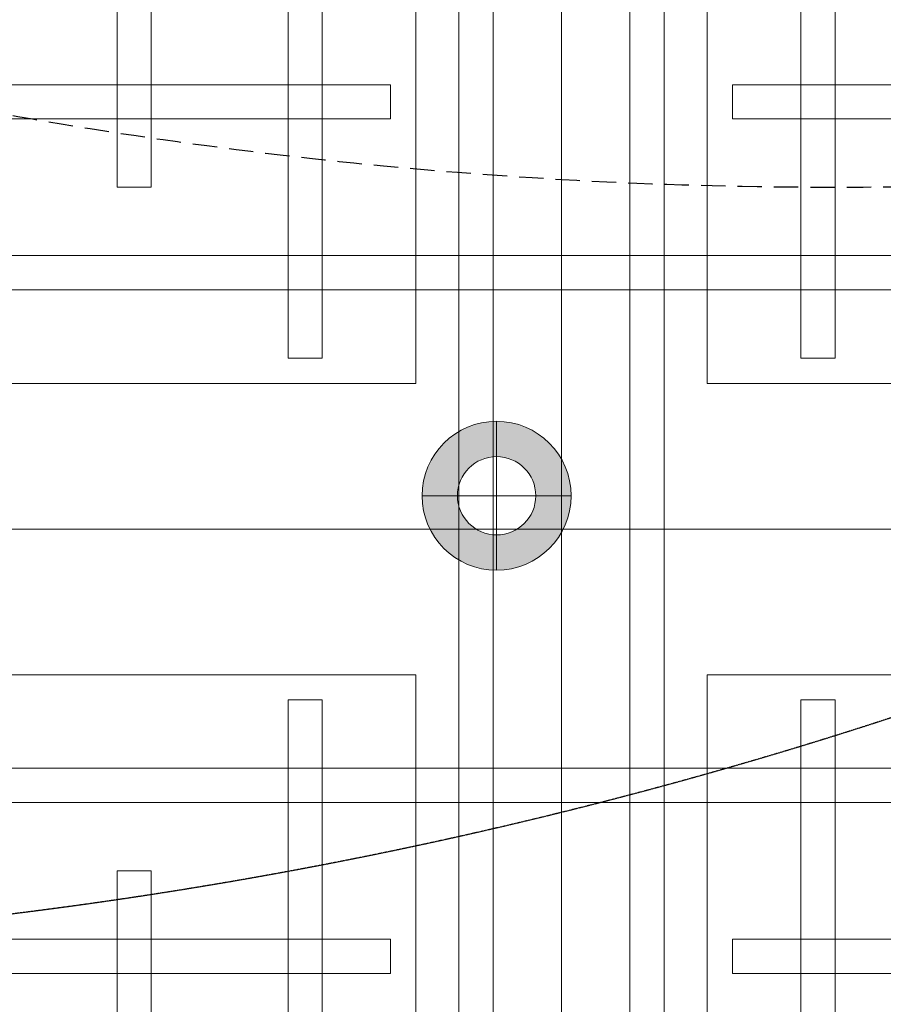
# Model space of a CAD drawing. Header units: millimetres. Extents: x -2073 to 35483, y -49920 to 11085.
# Tile 61 of 70: x 3790 to 4241, y 1670 to 2185. Entities that reach past the tile are written whole.
import ezdxf

# ---------------------------------------------------------------- set-up
doc = ezdxf.new("R2010")
doc.units = ezdxf.units.MM
doc.linetypes.add('DASHED', pattern=[19.05, 12.7, -6.35])
doc.linetypes.add('HIDDEN', pattern=[0.375, 0.25, -0.125])
for name, color, linetype, lineweight in [('Ceiling', 14, 'Continuous', 9), ('E Celing Lighting', 5, 'DASHED', 5), ('Lighting (Ceiling)', 160, 'Continuous', 15)]:
    doc.layers.add(name, color=color, linetype=linetype, lineweight=lineweight)
for name, color, linetype, true_color in [('FIRE-SPKLR-EQP', 1, 'Continuous', 0xff0000), ('FIRE-SPKLR-EQP-MPA-12SM-C', 2, 'HIDDEN', 0xffff00), ('RCP LAYOUT', 9, 'Continuous', 0x808080), ('UPRIGHT SPRINKLER EQP', 1, 'Continuous', 0xff0000)]:
    doc.layers.add(name, color=color, linetype=linetype, true_color=true_color)

# ---------------------------------------------------------------- blocks, each defined once
blk = doc.blocks.new('UPRIGHT SPRINKLER')
at = {"layer": 'FIRE-SPKLR-EQP-MPA-12SM-C', "linetype": 'DASHED'}
blk.add_circle((0, 0), 2450, dxfattribs=at)
blk = doc.blocks.new('SPKLR-EQP-PENDENT-68C')
at = {"layer": 'FIRE-SPKLR-EQP-MPA-12SM-C'}
blk.add_circle((0, 0), 2450, dxfattribs=at)
blk = doc.blocks.new('cl')
at = {"layer": 'Lighting (Ceiling)', "true_color": 0x808080}
h = blk.add_hatch(color=8, dxfattribs=at)
h.dxf.hatch_style = 1
h.paths.add_polyline_path([(1.533, 0.03, 1), (-1.533, 0.03, 1)])
h.paths.add_polyline_path([(-0.806, 0.03, -1), (0.806, 0.03, -1)], flags=16)
at = {"layer": 'Lighting (Ceiling)', "color": 8, "true_color": 0x808080}
for p, q in [((0, 1.562), (0, -1.503)), ((-1.533, 0.03), (1.533, 0.03))]:
    blk.add_line(p, q, dxfattribs=at)
for radius in [1.533, 0.806]:
    blk.add_circle((0, 0.03), radius, dxfattribs=at)
blk = doc.blocks.new('iserb jk')
at = {"layer": 'E Celing Lighting'}
blk.add_blockref('cl', (1718025.45, -79955.215), dxfattribs=at)
blk = doc.blocks.new('ceiling inst 2')
at = {"color": 8, "lineweight": 0, "ltscale": 0.25, "true_color": 0x808080}
for points in [[(1722740.061, -79108.617), (1722783.851, -79108.617), (1722783.851, -79057.793), (1722740.061, -79057.793)], [(1722743.061, -79105.617), (1722780.851, -79105.617), (1722780.851, -79060.793), (1722743.061, -79060.793)]]:
    blk.add_lwpolyline(points, close=True, dxfattribs=at)
at = {"layer": 'Ceiling', "color": 8, "lineweight": 0, "ltscale": 0.25, "true_color": 0x808080}
for points in [[(1722741.468, -79108.617), (1722742.172, -79108.617), (1722742.172, -79057.793), (1722741.468, -79057.793)], [(1722782.444, -79108.617), (1722781.74, -79108.617), (1722781.74, -79057.793), (1722782.444, -79057.793)], [(1722744.986, -79105.098), (1722745.69, -79105.098), (1722745.69, -79061.312), (1722744.986, -79061.312)], [(1722778.222, -79105.098), (1722778.926, -79105.098), (1722778.926, -79061.312), (1722778.222, -79061.312)], [(1722783.851, -79063.423), (1722740.061, -79063.423), (1722740.061, -79062.719), (1722783.851, -79062.719)], [(1722748.505, -79101.58), (1722749.208, -79101.58), (1722749.208, -79064.83), (1722748.505, -79064.83)], [(1722780.333, -79066.237), (1722780.333, -79066.941), (1722743.583, -79066.941), (1722743.583, -79066.237)]]:
    blk.add_lwpolyline(points, close=True, dxfattribs=at)
blk = doc.blocks.new('grid 2')
at = {"color": 8, "true_color": 0x808080, "rotation": 180}
for p in [(3444354.934, -157847.453), (3444398.724, -157847.453)]:
    blk.add_blockref('ceiling inst 2', p, dxfattribs=at)
at = {"color": 8, "true_color": 0x808080, "xscale": -1}
for p in [(3444354.934, 268.134), (3444398.724, 268.134)]:
    blk.add_blockref('ceiling inst 2', p, dxfattribs=at)
blk = doc.blocks.new('IRISH HOUSE-RCP LAYOUT')
at = {"xscale": 25.4, "yscale": 25.4, "zscale": 25.4}
blk.add_blockref('grid 2', (-43724944.67, 2003175.56), dxfattribs=at)
at = {"layer": 'E Celing Lighting', "color": 8, "true_color": 0x808080, "xscale": 25.4, "yscale": 25.4, "zscale": 25.4}
blk.add_blockref('iserb jk', (-43633807.28, 2032797.32), dxfattribs=at)

msp = doc.modelspace()

# ---------------------------------------------------------------- block references
at = {"layer": 'FIRE-SPKLR-EQP'}
for p in [(3482.14, 4148.28), (3482.29, 1566.09)]:
    msp.add_blockref('SPKLR-EQP-PENDENT-68C', p, dxfattribs=at)
at = {"layer": 'RCP LAYOUT'}
msp.add_blockref('IRISH HOUSE-RCP LAYOUT', (0, 0), dxfattribs=at)
at = {"layer": 'UPRIGHT SPRINKLER EQP'}
for p in [(4215.02, 4546.85), (4215.02, 1546.85)]:
    msp.add_blockref('UPRIGHT SPRINKLER', p, dxfattribs=at)

doc.saveas('drawing.dxf')
